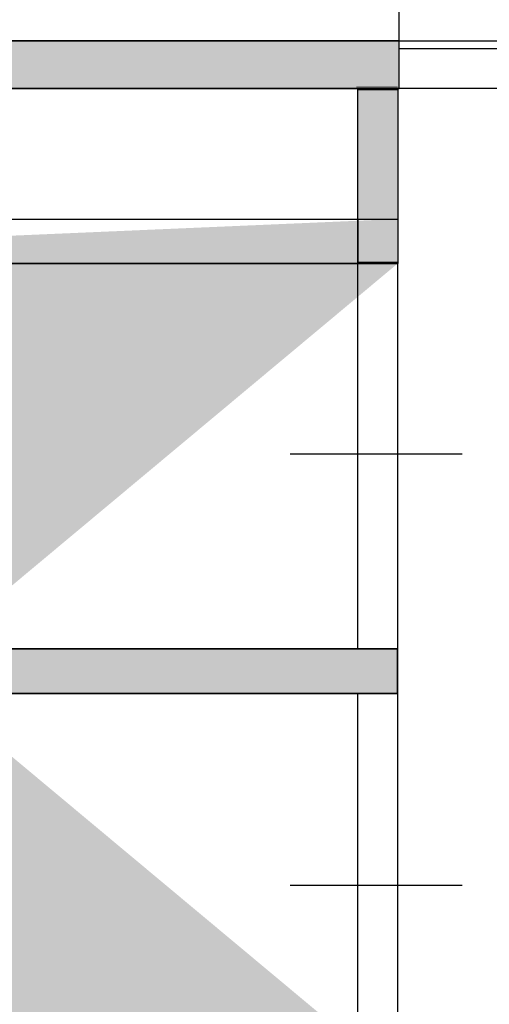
# Model space of a CAD drawing. Header units: millimetres. Extents: x 261 to 80476, y 988 to 41725.
# Tile 16 of 19: x 70394 to 71485, y 36690 to 38975. Entities that reach past the tile are written whole.
import ezdxf

# ---------------------------------------------------------------- set-up
doc = ezdxf.new("R2010")
doc.units = ezdxf.units.MM
doc.layers.add('P', color=7, linetype='Continuous')

msp = doc.modelspace()

# ---------------------------------------------------------------- hatches: boundary and pattern name
for points in [[(71275.7, 38926.1), (3947.8, 38926.1), (3947.8, 38815.8), (71275.7, 38815.8)], [(68880.6, 37514.7), (71272, 37514.7), (71272, 37411.5), (68880.6, 37411.5)]]:
    msp.add_hatch(color=256).paths.add_polyline_path(points)
h = msp.add_hatch(color=256)
h.paths.add_polyline_path([(71272.2, 25546.2), (71179.5, 25546.2), (71179.5, 34517.3), (71272.2, 34517.3)])
h.paths.add_polyline_path([(68880.6, 34417.4), (71272.2, 34417.4), (71272.2, 34520.7), (68880.6, 34520.7)])
h.paths.add_polyline_path([(68880.6, 35415.4), (71272, 35415.4), (71272, 35518.7), (68880.6, 35518.7)], flags=17)
h.paths.add_polyline_path([(68880.6, 36516.7), (71272.2, 36516.7), (71272.2, 36413.4), (68880.6, 36413.4)], flags=16)
h.paths.add_polyline_path([(68880.6, 35518.7), (71272, 35518.7), (71272, 35415.4), (68880.6, 35415.4)], flags=17)
h.paths.add_polyline_path([(68880.6, 37514.7), (71272, 37514.7), (71272, 37411.5), (68880.6, 37411.5)], flags=16)
h.paths.add_polyline_path([(68880.6, 36413.4), (71272.2, 36413.4), (71272.2, 36516.7), (68880.6, 36516.7)], flags=17)
h.paths.add_polyline_path([(68880.6, 37411.5), (71272, 37411.5), (71272, 37514.7), (68880.6, 37514.7)], flags=17)
h.paths.add_polyline_path([(68880.6, 38512.7), (71179.5, 38512.7), (71179.5, 38409.5), (68880.6, 38409.5)], flags=17)
h.paths.add_polyline_path([(71179.5, 38813.7), (71272.2, 38813.7), (71272.2, 38409.5), (71179.5, 38409.5)])
edge = h.paths.add_edge_path()
edge.add_line((68880.6, 36413.4), (71272.2, 36413.4))
edge.add_line((68880.6, 36516.7), (71272.2, 36516.7))
edge.add_line((68880.6, 38512.7), (71272.2, 38512.7))
edge.add_line((68880.6, 38409.5), (71272.2, 38409.5))

# ---------------------------------------------------------------- linework, layer by layer
msp.add_line((71179.5, 38412.9), (71179.5, 38813.7))
for points in [[(71275.7, 38926.1), (3947.8, 38926.1), (3947.8, 38815.8), (71275.7, 38815.8)], [(71179.5, 38813.7), (71272.2, 38813.7), (71272.2, 38409.5), (71179.5, 38409.5)], [(68880.6, 38512.7), (71179.5, 38512.7), (71179.5, 38409.5), (68880.6, 38409.5)], [(68880.6, 37411.5), (71272, 37411.5), (71272, 37514.7), (68880.6, 37514.7)], [(68880.6, 37514.7), (71272, 37514.7), (71272, 37411.5), (68880.6, 37411.5)]]:
    msp.add_lwpolyline(points, close=True)
at = {"layer": 'P'}
for points in [[(71275.7, 39136.5), (72377.1, 39136.5), (72377.1, 38815.8), (71275.7, 38815.8), (71275.7, 39136.5)], [(3947.8, 38926.1), (78372, 38926.1), (78372, 38815.8), (3947.8, 38815.8), (3947.8, 38926.1)], [(71275.7, 38908.4), (72377.1, 38908.4), (72377.1, 38815.8), (71275.7, 38815.8), (71275.7, 38908.4)], [(68880.6, 38512.7), (71272.2, 38512.7)], [(71272.2, 38512.7), (71272.2, 38409.5)], [(68880.6, 38409.5), (71272.2, 38409.5)], [(71179.5, 38412.9), (71272, 38412.9), (71272, 37514.7), (71179.5, 37514.7), (71179.5, 38412.9)], [(71022.7, 37967.3), (71421.8, 37967.3)], [(71179.5, 37411.5), (71272, 37411.5), (71272, 36513.3), (71179.5, 36513.3), (71179.5, 37411.5)], [(71022.7, 36965.9), (71421.8, 36965.9)]]:
    msp.add_lwpolyline(points, dxfattribs=at)
at = {"layer": 'P', "const_width": 2.22}
msp.add_lwpolyline([(71175.9, 38819.2), (71272.2, 38819.2)], dxfattribs=at)

doc.saveas('drawing.dxf')
